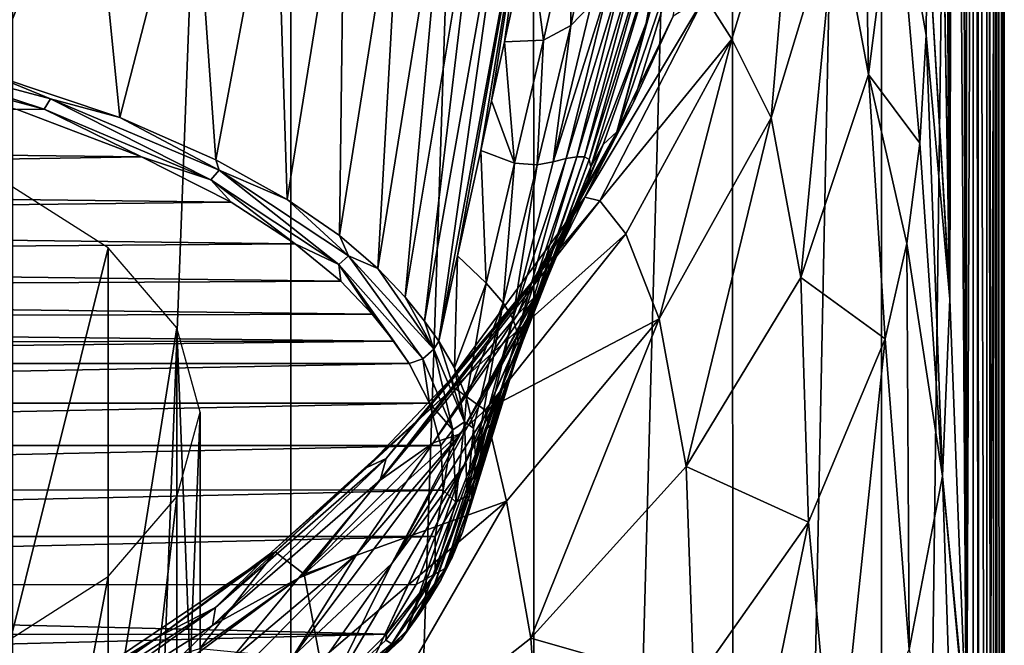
# Model space of a CAD drawing. Header units: millimetres. Extents: x -26 to 26, y -375 to 150.
# Tile 10 of 28: x 9 to 24, y 60 to 69. Entities that reach past the tile are written whole.
import ezdxf

# ---------------------------------------------------------------- set-up
doc = ezdxf.new("R2010")
doc.units = ezdxf.units.MM
doc.header["$LTSCALE"] = 70.256914
for name, color, linetype in [('22', 7, 'CONTINUOUS'), ('24', 7, 'CONTINUOUS'), ('26', 7, 'CONTINUOUS'), ('27', 7, 'CONTINUOUS'), ('28', 7, 'CONTINUOUS'), ('31', 7, 'CONTINUOUS'), ('32', 7, 'CONTINUOUS'), ('33', 7, 'CONTINUOUS'), ('39', 7, 'CONTINUOUS'), ('44', 7, 'CONTINUOUS'), ('45', 7, 'CONTINUOUS'), ('46', 7, 'CONTINUOUS'), ('84', 7, 'CONTINUOUS'), ('85', 7, 'CONTINUOUS')]:
    doc.layers.add(name, color=color, linetype=linetype)

msp = doc.modelspace()

# ---------------------------------------------------------------- linework, layer by layer
at = {"layer": '22', "color": 7, "linetype": 'CONTINUOUS', "true_color": 0xa2afbf}
for points in [[(9.266, 67.962, 115.322), (-10.523, 67.51, 114.399), (11.126, 67.256, 113.88), (9.266, 67.962, 115.322)], [(-10.523, 67.51, 114.399), (-11.912, 66.879, 113.111), (11.126, 67.256, 113.88), (-10.523, 67.51, 114.399)], [(11.126, 67.256, 113.88), (-11.912, 66.879, 113.111), (12.464, 66.578, 112.496), (11.126, 67.256, 113.88)], [(-11.912, 66.879, 113.111), (-12.939, 66.288, 111.903), (12.464, 66.578, 112.496), (-11.912, 66.879, 113.111)], [(12.464, 66.578, 112.496), (-12.939, 66.288, 111.903), (13.418, 65.958, 111.231), (12.464, 66.578, 112.496)], [(-12.939, 66.288, 111.903), (-13.693, 65.747, 110.8), (13.418, 65.958, 111.231), (-12.939, 66.288, 111.903)], [(13.418, 65.958, 111.231), (-13.693, 65.747, 110.8), (14.096, 65.399, 110.089), (13.418, 65.958, 111.231)], [(-13.693, 65.747, 110.8), (-14.242, 65.258, 109.8), (14.096, 65.399, 110.089), (-13.693, 65.747, 110.8)], [(14.096, 65.399, 110.089), (-14.242, 65.258, 109.8), (14.566, 64.91, 109.091), (14.096, 65.399, 110.089)], [(-14.242, 65.258, 109.8), (-14.633, 64.83, 108.927), (14.566, 64.91, 109.091), (-14.242, 65.258, 109.8)], [(-14.633, 64.83, 108.927), (-14.912, 64.471, 108.193), (14.888, 64.504, 108.26), (-14.633, 64.83, 108.927)], [(14.566, 64.91, 109.091), (-14.633, 64.83, 108.927), (14.888, 64.504, 108.26), (14.566, 64.91, 109.091)], [(-15.116, 64.173, 107.586), (15.116, 64.173, 107.586), (14.888, 64.504, 108.26), (-15.116, 64.173, 107.586)], [(-14.912, 64.471, 108.193), (-15.116, 64.173, 107.586), (14.888, 64.504, 108.26), (-14.912, 64.471, 108.193)], [(15.424, 63.578, 106.37), (15.116, 64.173, 107.586), (-15.424, 63.579, 106.372), (15.424, 63.578, 106.37)], [(-15.424, 63.579, 106.372), (15.116, 64.173, 107.586), (-15.116, 64.173, 107.586), (-15.424, 63.579, 106.372)], [(-15.592, 62.95, 105.088), (15.424, 63.578, 106.37), (-15.424, 63.579, 106.372), (-15.592, 62.95, 105.088)], [(15.592, 62.949, 105.086), (15.424, 63.578, 106.37), (-15.592, 62.95, 105.088), (15.592, 62.949, 105.086)], [(-15.625, 62.284, 103.728), (15.592, 62.949, 105.086), (-15.592, 62.95, 105.088), (-15.625, 62.284, 103.728)], [(15.625, 62.283, 103.726), (15.592, 62.949, 105.086), (-15.625, 62.284, 103.728), (15.625, 62.283, 103.726)], [(-15.507, 61.589, 102.308), (15.625, 62.283, 103.726), (-15.625, 62.284, 103.728), (-15.507, 61.589, 102.308)], [(15.507, 61.589, 102.307), (15.625, 62.283, 103.726), (-15.507, 61.589, 102.308), (15.507, 61.589, 102.307)], [(-15.223, 60.87, 100.84), (15.507, 61.589, 102.307), (-15.507, 61.589, 102.308), (-15.223, 60.87, 100.84)], [(15.225, 60.873, 100.845), (15.507, 61.589, 102.307), (-15.223, 60.87, 100.84), (15.225, 60.873, 100.845)], [(14.782, 60.133, 99.334), (15.225, 60.873, 100.845), (-15.223, 60.87, 100.84), (14.782, 60.133, 99.334)], [(-14.777, 60.126, 99.321), (14.782, 60.133, 99.334), (-15.223, 60.87, 100.84), (-14.777, 60.126, 99.321)], [(-14.105, 59.381, 97.799), (14.782, 60.133, 99.334), (-14.777, 60.126, 99.321), (-14.105, 59.381, 97.799)], [(13.537, 58.896, 96.809), (14.782, 60.133, 99.334), (-14.105, 59.381, 97.799), (13.537, 58.896, 96.809)]]:
    msp.add_3dface(points, dxfattribs=at)
at = {"layer": '24', "color": 7, "linetype": 'CONTINUOUS', "true_color": 0xa2afbf}
for points in [[(24, 0, -0.961), (24, 106.373, 15.887), (23.985, 105.399, 16.178), (24, 0, -0.961)], [(23.969, 104.283, 16.482), (23.98, 0, -0.377), (23.985, 105.399, 16.178), (23.969, 104.283, 16.482)], [(23.98, 0, -0.377), (23.99, 0, -0.669), (23.985, 105.399, 16.178), (23.98, 0, -0.377)], [(23.99, 0, -0.669), (24, 0, -0.961), (23.985, 105.399, 16.178), (23.99, 0, -0.669)], [(23.964, 104.189, 16.596), (23.899, 101.063, 17.964), (23.949, 13.678, 2.709), (23.964, 104.189, 16.596)], [(23.98, 0, -0.377), (23.964, 104.189, 16.596), (23.949, 13.678, 2.709), (23.98, 0, -0.377)], [(23.964, 104.189, 16.596), (23.98, 0, -0.377), (23.969, 104.283, 16.482), (23.964, 104.189, 16.596)], [(23.899, 101.063, 17.964), (23.867, 99.767, 18.669), (23.88, 27.087, 6.788), (23.899, 101.063, 17.964)], [(23.949, 13.678, 2.709), (23.899, 101.063, 17.964), (23.88, 27.087, 6.788), (23.949, 13.678, 2.709)], [(23.867, 99.767, 18.669), (23.757, 96.227, 21.093), (23.818, 35.183, 9.784), (23.867, 99.767, 18.669)], [(23.88, 27.087, 6.788), (23.867, 99.767, 18.669), (23.818, 35.183, 9.784), (23.88, 27.087, 6.788)], [(23.757, 96.227, 21.093), (23.743, 95.865, 21.389), (23.818, 35.183, 9.784), (23.757, 96.227, 21.093)], [(23.743, 95.865, 21.389), (23.596, 92.556, 24.618), (23.738, 43.249, 13.194), (23.743, 95.865, 21.389)], [(23.818, 35.183, 9.784), (23.743, 95.865, 21.389), (23.738, 43.249, 13.194), (23.818, 35.183, 9.784)], [(23.596, 92.556, 24.618), (23.572, 92.113, 25.139), (23.615, 51.396, 17.618), (23.596, 92.556, 24.618)], [(23.738, 43.249, 13.194), (23.596, 92.556, 24.618), (23.619, 51.211, 17.499), (23.738, 43.249, 13.194)], [(23.619, 51.211, 17.499), (23.596, 92.556, 24.618), (23.615, 51.396, 17.618), (23.619, 51.211, 17.499)], [(23.572, 92.113, 25.139), (23.428, 89.883, 28.232), (23.439, 58.547, 23.022), (23.572, 92.113, 25.139)], [(23.615, 51.396, 17.618), (23.572, 92.113, 25.139), (23.439, 58.547, 23.022), (23.615, 51.396, 17.618)], [(23.428, 89.883, 28.232), (23.352, 88.942, 29.856), (23.432, 58.777, 23.224), (23.428, 89.883, 28.232)], [(23.439, 58.547, 23.022), (23.428, 89.883, 28.232), (23.432, 58.777, 23.224), (23.439, 58.547, 23.022)], [(23.352, 88.942, 29.856), (23.244, 87.859, 32.104), (23.432, 58.777, 23.224), (23.352, 88.942, 29.856)], [(23.244, 87.859, 32.104), (23.105, 86.821, 34.938), (23.187, 65.133, 29.736), (23.244, 87.859, 32.104)], [(23.432, 58.777, 23.224), (23.244, 87.859, 32.104), (23.187, 65.133, 29.736), (23.432, 58.777, 23.224)], [(23.105, 86.821, 34.938), (23.047, 86.49, 36.1), (23.181, 65.262, 29.89), (23.105, 86.821, 34.938)], [(23.187, 65.133, 29.736), (23.105, 86.821, 34.938), (23.181, 65.262, 29.89), (23.187, 65.133, 29.736)], [(23.047, 86.49, 36.1), (22.848, 85.75, 40.039), (23.181, 65.262, 29.89), (23.047, 86.49, 36.1)], [(22.848, 85.75, 40.039), (22.848, 85.503, 40), (23.181, 65.262, 29.89), (22.848, 85.75, 40.039)], [(22.848, 85.503, 40), (22.848, 70.782, 37.668), (23.181, 65.262, 29.89), (22.848, 85.503, 40)]]:
    msp.add_3dface(points, dxfattribs=at)
at = {"layer": '26', "color": 7, "linetype": 'CONTINUOUS', "true_color": 0xa2afbf}
for points in [[(20.886, 72.155, 66.807), (19.532, 69.65, 74.656), (19.933, 69.012, 67.59), (20.886, 72.155, 66.807)], [(17.962, 66.6, 74.766), (19.532, 69.65, 74.656), (17.742, 66.656, 81.482), (17.962, 66.6, 74.766)], [(17.742, 66.656, 81.482), (19.532, 69.65, 74.656), (19.056, 69.356, 81.909), (17.742, 66.656, 81.482)], [(19.532, 69.65, 74.656), (17.962, 66.6, 74.766), (19.933, 69.012, 67.59), (19.532, 69.65, 74.656)], [(19.933, 69.012, 67.59), (17.962, 66.6, 74.766), (18.354, 66.105, 68.25), (19.933, 69.012, 67.59)], [(15.757, 63.955, 81.054), (17.962, 66.6, 74.766), (17.742, 66.656, 81.482), (15.757, 63.955, 81.054)], [(15.787, 63.811, 74.839), (17.962, 66.6, 74.766), (15.757, 63.955, 81.054), (15.787, 63.811, 74.839)], [(17.962, 66.6, 74.766), (15.787, 63.811, 74.839), (18.354, 66.105, 68.25), (17.962, 66.6, 74.766)], [(18.354, 66.105, 68.25), (15.787, 63.811, 74.839), (16.252, 63.474, 68.796), (18.354, 66.105, 68.25)], [(14.485, 62.618, 80.842), (15.787, 63.811, 74.839), (15.757, 63.955, 81.054), (14.485, 62.618, 80.842)], [(13.12, 61.36, 74.882), (15.787, 63.811, 74.839), (13.019, 61.317, 80.636), (13.12, 61.36, 74.882)], [(13.019, 61.317, 80.636), (15.787, 63.811, 74.839), (14.485, 62.618, 80.842), (13.019, 61.317, 80.636)], [(15.787, 63.811, 74.839), (13.12, 61.36, 74.882), (13.551, 61.029, 69.255), (15.787, 63.811, 74.839)], [(16.252, 63.474, 68.796), (15.787, 63.811, 74.839), (13.551, 61.029, 69.255), (16.252, 63.474, 68.796)], [(13.12, 61.36, 74.882), (10.084, 59.322, 74.904), (11.992, 59.917, 69.447), (13.12, 61.36, 74.882)], [(10.084, 59.322, 74.904), (13.12, 61.36, 74.882), (11.394, 60.102, 80.444), (10.084, 59.322, 74.904)], [(11.394, 60.102, 80.444), (13.12, 61.36, 74.882), (13.019, 61.317, 80.636), (11.394, 60.102, 80.444)], [(13.551, 61.029, 69.255), (13.12, 61.36, 74.882), (11.992, 59.917, 69.447), (13.551, 61.029, 69.255)], [(9.701, 59.045, 80.276), (10.084, 59.322, 74.904), (11.394, 60.102, 80.444), (9.701, 59.045, 80.276)]]:
    msp.add_3dface(points, dxfattribs=at)
at = {"layer": '27', "color": 7, "linetype": 'CONTINUOUS', "true_color": 0xa2afbf}
for points in [[(21.496, 71.053, 58.454), (21.972, 68.485, 50.71), (21.871, 74.418, 56.851), (21.496, 71.053, 58.454)], [(21.972, 68.485, 50.71), (22.377, 71.655, 48.408), (21.871, 74.418, 56.851), (21.972, 68.485, 50.71)], [(20.886, 72.155, 66.807), (19.933, 69.012, 67.59), (20.523, 67.838, 59.892), (20.886, 72.155, 66.807)], [(20.886, 72.155, 66.807), (20.523, 67.838, 59.892), (21.496, 71.053, 58.454), (20.886, 72.155, 66.807)], [(22.377, 71.655, 48.408), (21.972, 68.485, 50.71), (22.74, 67.459, 41.138), (22.377, 71.655, 48.408)], [(22.848, 70.782, 37.668), (22.377, 71.655, 48.408), (22.833, 69.073, 39.484), (22.848, 70.782, 37.668)], [(22.833, 69.073, 39.484), (22.377, 71.655, 48.408), (22.74, 67.459, 41.138), (22.833, 69.073, 39.484)], [(20.523, 67.838, 59.892), (20.961, 65.457, 52.78), (21.496, 71.053, 58.454), (20.523, 67.838, 59.892)], [(20.961, 65.457, 52.78), (21.972, 68.485, 50.71), (21.496, 71.053, 58.454), (20.961, 65.457, 52.78)], [(19.933, 69.012, 67.59), (18.354, 66.105, 68.25), (18.851, 64.836, 61.155), (19.933, 69.012, 67.59)], [(19.933, 69.012, 67.59), (18.851, 64.836, 61.155), (20.523, 67.838, 59.892), (19.933, 69.012, 67.59)], [(21.972, 68.485, 50.71), (20.961, 65.457, 52.78), (22.224, 64.538, 43.988), (21.972, 68.485, 50.71)], [(22.74, 67.459, 41.138), (21.972, 68.485, 50.71), (22.546, 65.963, 42.62), (22.74, 67.459, 41.138)], [(22.546, 65.963, 42.62), (21.972, 68.485, 50.71), (22.224, 64.538, 43.988), (22.546, 65.963, 42.62)], [(18.851, 64.836, 61.155), (19.252, 62.632, 54.6), (20.523, 67.838, 59.892), (18.851, 64.836, 61.155)], [(19.252, 62.632, 54.6), (20.961, 65.457, 52.78), (20.523, 67.838, 59.892), (19.252, 62.632, 54.6)], [(18.354, 66.105, 68.25), (16.252, 63.474, 68.796), (18.851, 64.836, 61.155), (18.354, 66.105, 68.25)], [(20.961, 65.457, 52.78), (19.252, 62.632, 54.6), (21.08, 61.801, 46.499), (20.961, 65.457, 52.78)], [(22.224, 64.538, 43.988), (20.961, 65.457, 52.78), (21.08, 61.801, 46.499), (22.224, 64.538, 43.988)], [(16.252, 63.474, 68.796), (16.572, 62.117, 62.235), (18.851, 64.836, 61.155), (16.252, 63.474, 68.796)], [(16.572, 62.117, 62.235), (16.934, 60.072, 56.157), (18.851, 64.836, 61.155), (16.572, 62.117, 62.235)], [(16.934, 60.072, 56.157), (19.252, 62.632, 54.6), (18.851, 64.836, 61.155), (16.934, 60.072, 56.157)], [(16.252, 63.474, 68.796), (13.551, 61.029, 69.255), (16.572, 62.117, 62.235), (16.252, 63.474, 68.796)], [(19.252, 62.632, 54.6), (16.934, 60.072, 56.157), (19.366, 59.374, 48.6), (19.252, 62.632, 54.6)], [(21.08, 61.801, 46.499), (19.252, 62.632, 54.6), (19.366, 59.374, 48.6), (21.08, 61.801, 46.499)], [(13.551, 61.029, 69.255), (13.79, 59.746, 63.125), (16.572, 62.117, 62.235), (13.551, 61.029, 69.255)], [(13.79, 59.746, 63.125), (14.105, 57.843, 57.436), (16.572, 62.117, 62.235), (13.79, 59.746, 63.125)], [(14.105, 57.843, 57.436), (16.934, 60.072, 56.157), (16.572, 62.117, 62.235), (14.105, 57.843, 57.436)], [(13.551, 61.029, 69.255), (11.992, 59.917, 69.447), (13.79, 59.746, 63.125), (13.551, 61.029, 69.255)], [(16.934, 60.072, 56.157), (14.105, 57.843, 57.436), (17.134, 57.182, 50.394), (16.934, 60.072, 56.157)], [(19.366, 59.374, 48.6), (16.934, 60.072, 56.157), (17.134, 57.182, 50.394), (19.366, 59.374, 48.6)]]:
    msp.add_3dface(points, dxfattribs=at)
at = {"layer": '28', "color": 7, "linetype": 'CONTINUOUS', "true_color": 0xa2afbf}
for points in [[(23.187, 65.133, 29.736), (22.848, 70.782, 37.668), (22.833, 69.073, 39.484), (23.187, 65.133, 29.736)], [(22.848, 70.782, 37.668), (23.187, 65.133, 29.736), (23.181, 65.262, 29.89), (22.848, 70.782, 37.668)], [(22.833, 69.073, 39.484), (22.74, 67.459, 41.138), (23.078, 62.489, 33.183), (22.833, 69.073, 39.484)], [(23.187, 65.133, 29.736), (22.833, 69.073, 39.484), (23.078, 62.489, 33.183), (23.187, 65.133, 29.736)], [(22.74, 67.459, 41.138), (22.546, 65.963, 42.62), (23.078, 62.489, 33.183), (22.74, 67.459, 41.138)], [(22.546, 65.963, 42.62), (22.224, 64.538, 43.988), (22.58, 59.903, 36.365), (22.546, 65.963, 42.62)], [(22.546, 65.963, 42.62), (22.58, 59.903, 36.365), (23.078, 62.489, 33.183), (22.546, 65.963, 42.62)], [(23.432, 58.777, 23.224), (23.187, 65.133, 29.736), (23.078, 62.489, 33.183), (23.432, 58.777, 23.224)], [(22.224, 64.538, 43.988), (21.08, 61.801, 46.499), (21.477, 57.423, 39.249), (22.224, 64.538, 43.988)], [(22.224, 64.538, 43.988), (21.477, 57.423, 39.249), (22.58, 59.903, 36.365), (22.224, 64.538, 43.988)], [(22.58, 59.903, 36.365), (23.281, 56.206, 26.619), (23.078, 62.489, 33.183), (22.58, 59.903, 36.365)], [(23.439, 58.547, 23.022), (23.432, 58.777, 23.224), (23.078, 62.489, 33.183), (23.439, 58.547, 23.022)], [(23.281, 56.206, 26.619), (23.439, 58.547, 23.022), (23.078, 62.489, 33.183), (23.281, 56.206, 26.619)], [(21.08, 61.801, 46.499), (19.366, 59.374, 48.6), (19.698, 55.102, 41.804), (21.08, 61.801, 46.499)], [(21.08, 61.801, 46.499), (19.698, 55.102, 41.804), (21.477, 57.423, 39.249), (21.08, 61.801, 46.499)]]:
    msp.add_3dface(points, dxfattribs=at)
at = {"layer": '31', "color": 7, "linetype": 'CONTINUOUS', "true_color": 0xa2afbf}
for points in [[(9.201, 109.84, -6.001), (13.354, 109.491, -3.803), (9.208, 0, -23.395), (9.201, 109.84, -6.001)], [(13.354, 109.491, -3.803), (13.353, 0, -21.145), (9.208, 0, -23.395), (13.354, 109.491, -3.803)], [(13.354, 109.491, -3.803), (16.971, 109.028, -0.875), (13.353, 0, -21.145), (13.354, 109.491, -3.803)], [(16.971, 109.028, -0.875), (16.989, 0, -18.124), (13.353, 0, -21.145), (16.971, 109.028, -0.875)], [(16.971, 109.028, -0.875), (19.936, 108.462, 2.698), (16.989, 0, -18.124), (16.971, 109.028, -0.875)], [(19.936, 108.462, 2.698), (19.964, 0, -14.437), (16.989, 0, -18.124), (19.936, 108.462, 2.698)], [(19.936, 108.462, 2.698), (22.161, 107.812, 6.799), (19.964, 0, -14.437), (19.936, 108.462, 2.698)], [(22.161, 107.812, 6.799), (22.174, 0, -10.246), (19.964, 0, -14.437), (22.161, 107.812, 6.799)], [(22.161, 107.812, 6.799), (23.536, 107.108, 11.247), (22.174, 0, -10.246), (22.161, 107.812, 6.799)], [(23.536, 107.108, 11.247), (23.54, 0, -5.695), (22.174, 0, -10.246), (23.536, 107.108, 11.247)], [(23.536, 107.108, 11.247), (24, 106.373, 15.887), (23.54, 0, -5.695), (23.536, 107.108, 11.247)], [(24, 106.373, 15.887), (24, 0, -0.961), (23.54, 0, -5.695), (24, 106.373, 15.887)]]:
    msp.add_3dface(points, dxfattribs=at)
at = {"layer": '32', "color": 7, "linetype": 'CONTINUOUS', "true_color": 0xa2afbf}
for points in [[(18.976, 70.367, 88.851), (18.217, 67.628, 87.858), (19.372, 71.006, 85.632), (18.976, 70.367, 88.851)], [(19.372, 71.006, 85.632), (18.217, 67.628, 87.858), (18.466, 68.066, 84.839), (19.372, 71.006, 85.632)], [(19.056, 69.356, 81.909), (19.372, 71.006, 85.632), (18.466, 68.066, 84.839), (19.056, 69.356, 81.909)], [(18.976, 70.367, 88.851), (18.654, 69.248, 89.692), (18.217, 67.628, 87.858), (18.976, 70.367, 88.851)], [(17.742, 66.656, 81.482), (19.056, 69.356, 81.909), (18.466, 68.066, 84.839), (17.742, 66.656, 81.482)], [(18.654, 69.248, 89.692), (18.011, 67.442, 91.152), (18.217, 67.628, 87.858), (18.654, 69.248, 89.692)], [(18.217, 67.628, 87.858), (16.738, 64.909, 86.801), (18.466, 68.066, 84.839), (18.217, 67.628, 87.858)], [(18.466, 68.066, 84.839), (16.738, 64.909, 86.801), (16.893, 65.288, 84.09), (18.466, 68.066, 84.839)], [(17.742, 66.656, 81.482), (18.466, 68.066, 84.839), (16.893, 65.288, 84.09), (17.742, 66.656, 81.482)], [(18.217, 67.628, 87.858), (17.041, 65.221, 89.968), (16.738, 64.909, 86.801), (18.217, 67.628, 87.858)], [(18.011, 67.442, 91.152), (17.041, 65.221, 89.968), (18.217, 67.628, 87.858), (18.011, 67.442, 91.152)], [(18.011, 67.442, 91.152), (17.776, 66.863, 91.649), (17.041, 65.221, 89.968), (18.011, 67.442, 91.152)], [(17.776, 66.863, 91.649), (17.203, 65.537, 92.846), (17.041, 65.221, 89.968), (17.776, 66.863, 91.649)], [(15.757, 63.955, 81.054), (17.742, 66.656, 81.482), (16.893, 65.288, 84.09), (15.757, 63.955, 81.054)], [(16.938, 64.944, 93.409), (15.884, 63.122, 91.992), (17.203, 65.537, 92.846), (16.938, 64.944, 93.409)], [(17.203, 65.537, 92.846), (15.884, 63.122, 91.992), (17.041, 65.221, 89.968), (17.203, 65.537, 92.846)], [(16.738, 64.909, 86.801), (14.685, 62.43, 85.83), (16.893, 65.288, 84.09), (16.738, 64.909, 86.801)], [(16.893, 65.288, 84.09), (14.685, 62.43, 85.83), (14.775, 62.753, 83.402), (16.893, 65.288, 84.09)], [(15.757, 63.955, 81.054), (16.893, 65.288, 84.09), (14.775, 62.753, 83.402), (15.757, 63.955, 81.054)], [(17.041, 65.221, 89.968), (15.884, 63.122, 91.992), (15.475, 62.987, 88.772), (17.041, 65.221, 89.968)], [(17.041, 65.221, 89.968), (15.475, 62.987, 88.772), (16.738, 64.909, 86.801), (17.041, 65.221, 89.968)], [(16.738, 64.909, 86.801), (15.475, 62.987, 88.772), (14.685, 62.43, 85.83), (16.738, 64.909, 86.801)], [(16.234, 63.36, 95.003), (14.859, 61.189, 94.134), (16.938, 64.944, 93.409), (16.234, 63.36, 95.003)], [(16.938, 64.944, 93.409), (14.859, 61.189, 94.134), (15.884, 63.122, 91.992), (16.938, 64.944, 93.409)], [(14.485, 62.618, 80.842), (15.757, 63.955, 81.054), (14.775, 62.753, 83.402), (14.485, 62.618, 80.842)], [(15.933, 62.648, 95.766), (14.859, 61.189, 94.134), (16.234, 63.36, 95.003), (15.933, 62.648, 95.766)], [(14.859, 61.189, 94.134), (13.394, 59.809, 92.631), (15.884, 63.122, 91.992), (14.859, 61.189, 94.134)], [(15.884, 63.122, 91.992), (13.394, 59.809, 92.631), (14.337, 61.327, 90.664), (15.884, 63.122, 91.992)], [(15.884, 63.122, 91.992), (14.337, 61.327, 90.664), (15.475, 62.987, 88.772), (15.884, 63.122, 91.992)], [(15.475, 62.987, 88.772), (14.337, 61.327, 90.664), (13.467, 60.97, 87.686), (15.475, 62.987, 88.772)], [(15.475, 62.987, 88.772), (13.467, 60.97, 87.686), (14.685, 62.43, 85.83), (15.475, 62.987, 88.772)], [(14.685, 62.43, 85.83), (12.182, 60.26, 84.968), (14.775, 62.753, 83.402), (14.685, 62.43, 85.83)], [(14.775, 62.753, 83.402), (12.182, 60.26, 84.968), (12.23, 60.531, 82.791), (14.775, 62.753, 83.402)], [(14.485, 62.618, 80.842), (14.775, 62.753, 83.402), (12.23, 60.531, 82.791), (14.485, 62.618, 80.842)], [(13.019, 61.317, 80.636), (14.485, 62.618, 80.842), (12.23, 60.531, 82.791), (13.019, 61.317, 80.636)], [(14.484, 59.541, 97.395), (13.739, 58.919, 96.173), (15.933, 62.648, 95.766), (14.484, 59.541, 97.395)], [(15.933, 62.648, 95.766), (13.739, 58.919, 96.173), (14.859, 61.189, 94.134), (15.933, 62.648, 95.766)], [(15.885, 62.53, 95.895), (14.484, 59.541, 97.395), (15.933, 62.648, 95.766), (15.885, 62.53, 95.895)], [(15.084, 60.186, 98.658), (14.484, 59.541, 97.395), (15.885, 62.53, 95.895), (15.084, 60.186, 98.658)], [(14.685, 62.43, 85.83), (13.467, 60.97, 87.686), (12.182, 60.26, 84.968), (14.685, 62.43, 85.83)], [(11.394, 60.102, 80.444), (13.019, 61.317, 80.636), (12.23, 60.531, 82.791), (11.394, 60.102, 80.444)], [(13.394, 59.809, 92.631), (11.614, 58.575, 91.289), (14.337, 61.327, 90.664), (13.394, 59.809, 92.631)], [(14.337, 61.327, 90.664), (11.614, 58.575, 91.289), (12.429, 59.717, 89.468), (14.337, 61.327, 90.664)], [(14.337, 61.327, 90.664), (12.429, 59.717, 89.468), (13.467, 60.97, 87.686), (14.337, 61.327, 90.664)], [(13.739, 58.919, 96.173), (12.846, 58.322, 95.002), (14.859, 61.189, 94.134), (13.739, 58.919, 96.173)], [(14.859, 61.189, 94.134), (12.846, 58.322, 95.002), (13.394, 59.809, 92.631), (14.859, 61.189, 94.134)], [(13.467, 60.97, 87.686), (12.429, 59.717, 89.468), (11.112, 59.219, 86.731), (13.467, 60.97, 87.686)], [(13.467, 60.97, 87.686), (11.112, 59.219, 86.731), (12.182, 60.26, 84.968), (13.467, 60.97, 87.686)], [(12.182, 60.26, 84.968), (9.346, 58.459, 84.234), (12.23, 60.531, 82.791), (12.182, 60.26, 84.968)], [(12.23, 60.531, 82.791), (9.346, 58.459, 84.234), (9.367, 58.686, 82.271), (12.23, 60.531, 82.791)], [(11.394, 60.102, 80.444), (12.23, 60.531, 82.791), (9.367, 58.686, 82.271), (11.394, 60.102, 80.444)], [(12.182, 60.26, 84.968), (11.112, 59.219, 86.731), (9.346, 58.459, 84.234), (12.182, 60.26, 84.968)], [(9.701, 59.045, 80.276), (11.394, 60.102, 80.444), (9.367, 58.686, 82.271), (9.701, 59.045, 80.276)]]:
    msp.add_3dface(points, dxfattribs=at)
at = {"layer": '33', "color": 7, "linetype": 'CONTINUOUS', "true_color": 0xa2afbf}
for points in [[(10.364, 72.22, 116.093), (8.435, 72.404, 117.056), (8.866, 68.49, 115.925), (10.364, 72.22, 116.093)], [(10.798, 67.844, 114.581), (10.364, 72.22, 116.093), (8.866, 68.49, 115.925), (10.798, 67.844, 114.581)], [(11.888, 72.073, 115.042), (10.364, 72.22, 116.093), (10.798, 67.844, 114.581), (11.888, 72.073, 115.042)], [(16.646, 72.153, 109.62), (16.21, 72.061, 110.341), (15.348, 64.801, 108.186), (16.646, 72.153, 109.62)], [(15.559, 64.504, 107.564), (16.646, 72.153, 109.62), (15.348, 64.801, 108.186), (15.559, 64.504, 107.564)], [(17, 72.259, 108.962), (16.646, 72.153, 109.62), (15.559, 64.504, 107.564), (17, 72.259, 108.962)], [(15.841, 65.78, 107.695), (17, 72.259, 108.962), (15.559, 64.504, 107.564), (15.841, 65.78, 107.695)], [(16.186, 67.352, 107.856), (17, 72.259, 108.962), (15.841, 65.78, 107.695), (16.186, 67.352, 107.856)], [(16.349, 68.092, 107.932), (17, 72.259, 108.962), (16.186, 67.352, 107.856), (16.349, 68.092, 107.932)], [(16.541, 68.97, 108.022), (17, 72.259, 108.962), (16.349, 68.092, 107.932), (16.541, 68.97, 108.022)], [(16.908, 70.647, 108.194), (17, 72.259, 108.962), (16.541, 68.97, 108.022), (16.908, 70.647, 108.194)], [(12.233, 67.213, 113.256), (11.888, 72.073, 115.042), (10.798, 67.844, 114.581), (12.233, 67.213, 113.256)], [(13.127, 71.979, 113.986), (11.888, 72.073, 115.042), (12.233, 67.213, 113.256), (13.127, 71.979, 113.986)], [(16.21, 72.061, 110.341), (15.679, 71.99, 111.119), (15.06, 65.162, 108.939), (16.21, 72.061, 110.341)], [(15.348, 64.801, 108.186), (16.21, 72.061, 110.341), (15.06, 65.162, 108.939), (15.348, 64.801, 108.186)], [(13.296, 66.621, 112.014), (13.127, 71.979, 113.986), (12.233, 67.213, 113.256), (13.296, 66.621, 112.014)], [(14.152, 71.938, 112.963), (13.127, 71.979, 113.986), (13.296, 66.621, 112.014), (14.152, 71.938, 112.963)], [(14.079, 66.08, 110.875), (14.152, 71.938, 112.963), (13.296, 66.621, 112.014), (14.079, 66.08, 110.875)], [(15.01, 71.946, 111.984), (14.152, 71.938, 112.963), (14.079, 66.08, 110.875), (15.01, 71.946, 111.984)], [(14.653, 65.59, 109.841), (15.01, 71.946, 111.984), (14.079, 66.08, 110.875), (14.653, 65.59, 109.841)], [(15.679, 71.99, 111.119), (15.01, 71.946, 111.984), (14.653, 65.59, 109.841), (15.679, 71.99, 111.119)], [(15.06, 65.162, 108.939), (15.679, 71.99, 111.119), (14.653, 65.59, 109.841), (15.06, 65.162, 108.939)]]:
    msp.add_3dface(points, dxfattribs=at)
at = {"layer": '39', "color": 7, "linetype": 'CONTINUOUS', "true_color": 0xa2afbf}
for points in [[(17.532, 69.215, 104.837), (17.833, 69.53, 103.091), (17.973, 71.329, 104.774), (17.532, 69.215, 104.837)], [(17.545, 70.877, 106.551), (17.532, 69.215, 104.837), (17.973, 71.329, 104.774), (17.545, 70.877, 106.551)], [(16.908, 70.647, 108.194), (17.123, 68.996, 106.467), (17.545, 70.877, 106.551), (16.908, 70.647, 108.194)], [(17.123, 68.996, 106.467), (17.532, 69.215, 104.837), (17.545, 70.877, 106.551), (17.123, 68.996, 106.467)], [(17.807, 67.214, 95.915), (17.829, 67.106, 93.785), (18.939, 70.773, 91.44), (17.807, 67.214, 95.915)], [(18.771, 70.651, 94.172), (17.807, 67.214, 95.915), (18.939, 70.773, 91.44), (18.771, 70.651, 94.172)], [(17.829, 67.106, 93.785), (18.654, 69.248, 89.692), (18.939, 70.773, 91.44), (17.829, 67.106, 93.785)], [(18.654, 69.248, 89.692), (18.976, 70.367, 88.851), (18.939, 70.773, 91.44), (18.654, 69.248, 89.692)], [(16.908, 70.647, 108.194), (16.541, 68.97, 108.022), (17.123, 68.996, 106.467), (16.908, 70.647, 108.194)], [(17.735, 67.257, 97.959), (17.807, 67.214, 95.915), (18.771, 70.651, 94.172), (17.735, 67.257, 97.959)], [(18.575, 70.433, 96.721), (17.735, 67.257, 97.959), (18.771, 70.651, 94.172), (18.575, 70.433, 96.721)], [(17.619, 67.257, 99.88), (17.735, 67.257, 97.959), (18.575, 70.433, 96.721), (17.619, 67.257, 99.88)], [(18.354, 70.159, 99.053), (17.619, 67.257, 99.88), (18.575, 70.433, 96.721), (18.354, 70.159, 99.053)], [(17.461, 67.229, 101.673), (17.619, 67.257, 99.88), (18.354, 70.159, 99.053), (17.461, 67.229, 101.673)], [(18.107, 69.852, 101.171), (17.461, 67.229, 101.673), (18.354, 70.159, 99.053), (18.107, 69.852, 101.171)], [(17.265, 67.183, 103.34), (17.461, 67.229, 101.673), (18.107, 69.852, 101.171), (17.265, 67.183, 103.34)], [(17.833, 69.53, 103.091), (17.265, 67.183, 103.34), (18.107, 69.852, 101.171), (17.833, 69.53, 103.091)], [(17.532, 69.215, 104.837), (17.265, 67.183, 103.34), (17.833, 69.53, 103.091), (17.532, 69.215, 104.837)], [(17.03, 67.135, 104.891), (17.265, 67.183, 103.34), (17.532, 69.215, 104.837), (17.03, 67.135, 104.891)], [(17.123, 68.996, 106.467), (17.03, 67.135, 104.891), (17.532, 69.215, 104.837), (17.123, 68.996, 106.467)], [(18.011, 67.442, 91.152), (18.654, 69.248, 89.692), (17.829, 67.106, 93.785), (18.011, 67.442, 91.152)], [(16.541, 68.97, 108.022), (16.349, 68.092, 107.932), (16.691, 67.162, 106.383), (16.541, 68.97, 108.022)], [(16.541, 68.97, 108.022), (16.691, 67.162, 106.383), (17.123, 68.996, 106.467), (16.541, 68.97, 108.022)], [(16.691, 67.162, 106.383), (17.03, 67.135, 104.891), (17.123, 68.996, 106.467), (16.691, 67.162, 106.383)], [(16.349, 68.092, 107.932), (16.186, 67.352, 107.856), (16.691, 67.162, 106.383), (16.349, 68.092, 107.932)], [(16.186, 67.352, 107.856), (15.841, 65.78, 107.695), (16.265, 65.37, 106.296), (16.186, 67.352, 107.856)], [(16.186, 67.352, 107.856), (16.265, 65.37, 106.296), (16.691, 67.162, 106.383), (16.186, 67.352, 107.856)], [(17.776, 66.863, 91.649), (18.011, 67.442, 91.152), (17.829, 67.106, 93.785), (17.776, 66.863, 91.649)], [(16.265, 65.37, 106.296), (16.523, 65.077, 104.936), (16.691, 67.162, 106.383), (16.265, 65.37, 106.296)], [(16.691, 67.162, 106.383), (16.523, 65.077, 104.936), (17.03, 67.135, 104.891), (16.691, 67.162, 106.383)], [(16.695, 64.176, 99.349), (16.596, 63.941, 97.874), (17.807, 67.214, 95.915), (16.695, 64.176, 99.349)], [(17.807, 67.214, 95.915), (16.596, 63.941, 97.874), (17.829, 67.106, 93.785), (17.807, 67.214, 95.915)], [(16.664, 64.844, 103.588), (16.734, 64.621, 102.21), (17.461, 67.229, 101.673), (16.664, 64.844, 103.588)], [(17.265, 67.183, 103.34), (16.664, 64.844, 103.588), (17.461, 67.229, 101.673), (17.265, 67.183, 103.34)], [(17.03, 67.135, 104.891), (16.664, 64.844, 103.588), (17.265, 67.183, 103.34), (17.03, 67.135, 104.891)], [(16.743, 64.4, 100.796), (16.695, 64.176, 99.349), (17.735, 67.257, 97.959), (16.743, 64.4, 100.796)], [(17.735, 67.257, 97.959), (16.695, 64.176, 99.349), (17.807, 67.214, 95.915), (17.735, 67.257, 97.959)], [(16.734, 64.621, 102.21), (16.743, 64.4, 100.796), (17.619, 67.257, 99.88), (16.734, 64.621, 102.21)], [(17.461, 67.229, 101.673), (16.734, 64.621, 102.21), (17.619, 67.257, 99.88), (17.461, 67.229, 101.673)], [(17.619, 67.257, 99.88), (16.743, 64.4, 100.796), (17.735, 67.257, 97.959), (17.619, 67.257, 99.88)], [(16.448, 63.689, 96.398), (17.776, 66.863, 91.649), (17.829, 67.106, 93.785), (16.448, 63.689, 96.398)], [(16.596, 63.941, 97.874), (16.448, 63.689, 96.398), (17.829, 67.106, 93.785), (16.596, 63.941, 97.874)], [(16.523, 65.077, 104.936), (16.664, 64.844, 103.588), (17.03, 67.135, 104.891), (16.523, 65.077, 104.936)], [(16.234, 63.36, 95.003), (16.938, 64.944, 93.409), (17.776, 66.863, 91.649), (16.234, 63.36, 95.003)], [(16.234, 63.36, 95.003), (17.776, 66.863, 91.649), (16.448, 63.689, 96.398), (16.234, 63.36, 95.003)], [(16.938, 64.944, 93.409), (17.203, 65.537, 92.846), (17.776, 66.863, 91.649), (16.938, 64.944, 93.409)], [(15.841, 65.78, 107.695), (15.559, 64.504, 107.564), (15.794, 64.109, 106.726), (15.841, 65.78, 107.695)], [(16.265, 65.37, 106.296), (15.841, 65.78, 107.695), (15.794, 64.109, 106.726), (16.265, 65.37, 106.296)], [(15.976, 63.66, 105.78), (16.265, 65.37, 106.296), (15.794, 64.109, 106.726), (15.976, 63.66, 105.78)], [(16.523, 65.077, 104.936), (16.265, 65.37, 106.296), (15.976, 63.66, 105.78), (16.523, 65.077, 104.936)], [(16.078, 63.204, 104.812), (16.523, 65.077, 104.936), (15.976, 63.66, 105.78), (16.078, 63.204, 104.812)], [(16.106, 62.788, 103.936), (16.523, 65.077, 104.936), (16.078, 63.204, 104.812), (16.106, 62.788, 103.936)], [(16.664, 64.844, 103.588), (16.523, 65.077, 104.936), (16.106, 62.788, 103.936), (16.664, 64.844, 103.588)], [(16.734, 64.621, 102.21), (16.664, 64.844, 103.588), (16.086, 62.42, 103.168), (16.734, 64.621, 102.21)], [(16.086, 62.42, 103.168), (16.664, 64.844, 103.588), (16.106, 62.788, 103.936), (16.086, 62.42, 103.168)], [(16.743, 64.4, 100.796), (16.734, 64.621, 102.21), (16.034, 62.09, 102.483), (16.743, 64.4, 100.796)], [(16.034, 62.09, 102.483), (16.734, 64.621, 102.21), (16.086, 62.42, 103.168), (16.034, 62.09, 102.483)], [(16.695, 64.176, 99.349), (16.743, 64.4, 100.796), (15.912, 61.653, 101.585), (16.695, 64.176, 99.349)], [(15.912, 61.653, 101.585), (16.743, 64.4, 100.796), (16.034, 62.09, 102.483), (15.912, 61.653, 101.585)], [(16.596, 63.941, 97.874), (16.695, 64.176, 99.349), (15.595, 60.946, 100.157), (16.596, 63.941, 97.874)], [(15.595, 60.946, 100.157), (16.695, 64.176, 99.349), (15.761, 61.275, 100.817), (15.595, 60.946, 100.157)], [(15.761, 61.275, 100.817), (16.695, 64.176, 99.349), (15.912, 61.653, 101.585), (15.761, 61.275, 100.817)], [(16.448, 63.689, 96.398), (16.596, 63.941, 97.874), (15.424, 60.659, 99.586), (16.448, 63.689, 96.398)], [(15.424, 60.659, 99.586), (16.596, 63.941, 97.874), (15.595, 60.946, 100.157), (15.424, 60.659, 99.586)], [(15.084, 60.186, 98.658), (15.885, 62.53, 95.895), (16.448, 63.689, 96.398), (15.084, 60.186, 98.658)], [(15.084, 60.186, 98.658), (16.448, 63.689, 96.398), (15.253, 60.407, 99.091), (15.084, 60.186, 98.658)], [(15.253, 60.407, 99.091), (16.448, 63.689, 96.398), (15.424, 60.659, 99.586), (15.253, 60.407, 99.091)], [(15.885, 62.53, 95.895), (15.933, 62.648, 95.766), (16.448, 63.689, 96.398), (15.885, 62.53, 95.895)], [(15.933, 62.648, 95.766), (16.234, 63.36, 95.003), (16.448, 63.689, 96.398), (15.933, 62.648, 95.766)]]:
    msp.add_3dface(points, dxfattribs=at)
at = {"layer": '44', "color": 7, "linetype": 'CONTINUOUS', "true_color": 0xa2afbf}
for points in [[(6.779, 68.915, 116.938), (6.711, 68.754, 116.853), (9.669, 67.967, 115.248), (6.779, 68.915, 116.938)], [(9.768, 68.121, 115.316), (8.866, 68.49, 115.925), (6.779, 68.915, 116.938), (9.768, 68.121, 115.316)], [(9.768, 68.121, 115.316), (6.779, 68.915, 116.938), (9.669, 67.967, 115.248), (9.768, 68.121, 115.316)], [(6.711, 68.754, 116.853), (9.266, 67.962, 115.322), (9.669, 67.967, 115.248), (6.711, 68.754, 116.853)], [(10.798, 67.844, 114.581), (8.866, 68.49, 115.925), (9.768, 68.121, 115.316), (10.798, 67.844, 114.581)], [(9.768, 68.121, 115.316), (9.669, 67.967, 115.248), (12.159, 66.914, 113.097), (9.768, 68.121, 115.316)], [(12.283, 67.056, 113.143), (10.798, 67.844, 114.581), (9.768, 68.121, 115.316), (12.283, 67.056, 113.143)], [(12.283, 67.056, 113.143), (9.768, 68.121, 115.316), (12.159, 66.914, 113.097), (12.283, 67.056, 113.143)], [(9.266, 67.962, 115.322), (11.126, 67.256, 113.88), (9.669, 67.967, 115.248), (9.266, 67.962, 115.322)], [(9.669, 67.967, 115.248), (11.126, 67.256, 113.88), (12.159, 66.914, 113.097), (9.669, 67.967, 115.248)], [(12.233, 67.213, 113.256), (10.798, 67.844, 114.581), (12.283, 67.056, 113.143), (12.233, 67.213, 113.256)], [(11.126, 67.256, 113.88), (12.464, 66.578, 112.496), (12.159, 66.914, 113.097), (11.126, 67.256, 113.88)], [(13.296, 66.621, 112.014), (12.233, 67.213, 113.256), (12.283, 67.056, 113.143), (13.296, 66.621, 112.014)], [(12.283, 67.056, 113.143), (12.159, 66.914, 113.097), (14.068, 65.648, 110.512), (12.283, 67.056, 113.143)], [(14.212, 65.778, 110.531), (13.296, 66.621, 112.014), (12.283, 67.056, 113.143), (14.212, 65.778, 110.531)], [(14.212, 65.778, 110.531), (12.283, 67.056, 113.143), (14.068, 65.648, 110.512), (14.212, 65.778, 110.531)], [(12.464, 66.578, 112.496), (13.418, 65.958, 111.231), (12.159, 66.914, 113.097), (12.464, 66.578, 112.496)], [(12.159, 66.914, 113.097), (13.418, 65.958, 111.231), (14.068, 65.648, 110.512), (12.159, 66.914, 113.097)], [(14.079, 66.08, 110.875), (13.296, 66.621, 112.014), (14.212, 65.778, 110.531), (14.079, 66.08, 110.875)], [(14.653, 65.59, 109.841), (14.079, 66.08, 110.875), (14.212, 65.778, 110.531), (14.653, 65.59, 109.841)], [(13.418, 65.958, 111.231), (14.096, 65.399, 110.089), (14.068, 65.648, 110.512), (13.418, 65.958, 111.231)], [(14.212, 65.778, 110.531), (14.068, 65.648, 110.512), (15.321, 64.242, 107.617), (14.212, 65.778, 110.531)], [(15.487, 64.383, 107.601), (14.653, 65.59, 109.841), (14.212, 65.778, 110.531), (15.487, 64.383, 107.601)], [(15.487, 64.383, 107.601), (14.212, 65.778, 110.531), (15.321, 64.242, 107.617), (15.487, 64.383, 107.601)], [(14.888, 64.504, 108.26), (15.116, 64.173, 107.586), (14.068, 65.648, 110.512), (14.888, 64.504, 108.26)], [(14.068, 65.648, 110.512), (15.116, 64.173, 107.586), (15.321, 64.242, 107.617), (14.068, 65.648, 110.512)], [(14.096, 65.399, 110.089), (14.566, 64.91, 109.091), (14.068, 65.648, 110.512), (14.096, 65.399, 110.089)], [(14.566, 64.91, 109.091), (14.888, 64.504, 108.26), (14.068, 65.648, 110.512), (14.566, 64.91, 109.091)], [(15.06, 65.162, 108.939), (14.653, 65.59, 109.841), (15.487, 64.383, 107.601), (15.06, 65.162, 108.939)], [(15.348, 64.801, 108.186), (15.06, 65.162, 108.939), (15.487, 64.383, 107.601), (15.348, 64.801, 108.186)], [(15.559, 64.504, 107.564), (15.348, 64.801, 108.186), (15.487, 64.383, 107.601), (15.559, 64.504, 107.564)]]:
    msp.add_3dface(points, dxfattribs=at)
at = {"layer": '45', "color": 7, "linetype": 'CONTINUOUS', "true_color": 0xa2afbf}
for points in [[(15.487, 64.383, 107.601), (15.321, 64.242, 107.617), (15.772, 63.181, 105.451), (15.487, 64.383, 107.601)], [(15.559, 64.504, 107.564), (15.487, 64.383, 107.601), (15.945, 63.3, 105.391), (15.559, 64.504, 107.564)], [(15.487, 64.383, 107.601), (15.772, 63.181, 105.451), (15.945, 63.3, 105.391), (15.487, 64.383, 107.601)], [(15.794, 64.109, 106.726), (15.559, 64.504, 107.564), (15.945, 63.3, 105.391), (15.794, 64.109, 106.726)], [(15.116, 64.173, 107.586), (15.424, 63.578, 106.37), (15.321, 64.242, 107.617), (15.116, 64.173, 107.586)], [(15.321, 64.242, 107.617), (15.424, 63.578, 106.37), (15.772, 63.181, 105.451), (15.321, 64.242, 107.617)], [(15.976, 63.66, 105.78), (15.794, 64.109, 106.726), (15.945, 63.3, 105.391), (15.976, 63.66, 105.78)], [(16.078, 63.204, 104.812), (15.976, 63.66, 105.78), (15.945, 63.3, 105.391), (16.078, 63.204, 104.812)], [(15.424, 63.578, 106.37), (15.592, 62.949, 105.086), (15.772, 63.181, 105.451), (15.424, 63.578, 106.37)], [(15.772, 63.181, 105.451), (15.813, 62.102, 103.248), (15.945, 63.3, 105.391), (15.772, 63.181, 105.451)], [(15.945, 63.3, 105.391), (15.813, 62.102, 103.248), (15.983, 62.203, 103.149), (15.945, 63.3, 105.391)], [(16.078, 63.204, 104.812), (15.945, 63.3, 105.391), (15.983, 62.203, 103.149), (16.078, 63.204, 104.812)], [(16.106, 62.788, 103.936), (16.078, 63.204, 104.812), (15.983, 62.203, 103.149), (16.106, 62.788, 103.936)], [(15.592, 62.949, 105.086), (15.625, 62.283, 103.726), (15.772, 63.181, 105.451), (15.592, 62.949, 105.086)], [(15.772, 63.181, 105.451), (15.625, 62.283, 103.726), (15.813, 62.102, 103.248), (15.772, 63.181, 105.451)], [(16.086, 62.42, 103.168), (16.106, 62.788, 103.936), (15.983, 62.203, 103.149), (16.086, 62.42, 103.168)], [(16.034, 62.09, 102.483), (16.086, 62.42, 103.168), (15.983, 62.203, 103.149), (16.034, 62.09, 102.483)], [(15.625, 62.283, 103.726), (15.507, 61.589, 102.307), (15.813, 62.102, 103.248), (15.625, 62.283, 103.726)], [(15.813, 62.102, 103.248), (15.507, 61.032, 101.063), (15.983, 62.203, 103.149), (15.813, 62.102, 103.248)], [(15.983, 62.203, 103.149), (15.507, 61.032, 101.063), (15.666, 61.115, 100.928), (15.983, 62.203, 103.149)], [(16.034, 62.09, 102.483), (15.983, 62.203, 103.149), (15.666, 61.115, 100.928), (16.034, 62.09, 102.483)], [(15.813, 62.102, 103.248), (15.507, 61.589, 102.307), (15.507, 61.032, 101.063), (15.813, 62.102, 103.248)], [(15.912, 61.653, 101.585), (16.034, 62.09, 102.483), (15.666, 61.115, 100.928), (15.912, 61.653, 101.585)], [(15.507, 61.589, 102.307), (15.225, 60.873, 100.845), (15.507, 61.032, 101.063), (15.507, 61.589, 102.307)], [(15.761, 61.275, 100.817), (15.912, 61.653, 101.585), (15.666, 61.115, 100.928), (15.761, 61.275, 100.817)], [(15.595, 60.946, 100.157), (15.761, 61.275, 100.817), (14.998, 60.051, 98.766), (15.595, 60.946, 100.157)], [(15.761, 61.275, 100.817), (15.666, 61.115, 100.928), (14.998, 60.051, 98.766), (15.761, 61.275, 100.817)], [(15.507, 61.032, 101.063), (14.782, 60.133, 99.334), (14.771, 60.041, 99.14), (15.507, 61.032, 101.063)], [(14.858, 59.988, 98.935), (15.507, 61.032, 101.063), (14.771, 60.041, 99.14), (14.858, 59.988, 98.935)], [(15.225, 60.873, 100.845), (14.782, 60.133, 99.334), (15.507, 61.032, 101.063), (15.225, 60.873, 100.845)], [(15.507, 61.032, 101.063), (14.858, 59.988, 98.935), (15.666, 61.115, 100.928), (15.507, 61.032, 101.063)], [(15.666, 61.115, 100.928), (14.858, 59.988, 98.935), (14.998, 60.051, 98.766), (15.666, 61.115, 100.928)], [(15.424, 60.659, 99.586), (15.595, 60.946, 100.157), (14.998, 60.051, 98.766), (15.424, 60.659, 99.586)], [(15.253, 60.407, 99.091), (15.424, 60.659, 99.586), (14.998, 60.051, 98.766), (15.253, 60.407, 99.091)], [(15.084, 60.186, 98.658), (15.253, 60.407, 99.091), (14.998, 60.051, 98.766), (15.084, 60.186, 98.658)]]:
    msp.add_3dface(points, dxfattribs=at)
at = {"layer": '46', "color": 7, "linetype": 'CONTINUOUS', "true_color": 0xa2afbf}
for points in [[(14.782, 60.133, 99.334), (13.537, 58.896, 96.809), (14.771, 60.041, 99.14), (14.782, 60.133, 99.334)], [(14.484, 59.541, 97.395), (15.084, 60.186, 98.658), (13.733, 58.868, 96.375), (14.484, 59.541, 97.395)], [(15.084, 60.186, 98.658), (14.998, 60.051, 98.766), (13.733, 58.868, 96.375), (15.084, 60.186, 98.658)], [(14.998, 60.051, 98.766), (14.858, 59.988, 98.935), (13.471, 58.71, 96.331), (14.998, 60.051, 98.766)], [(14.998, 60.051, 98.766), (13.471, 58.71, 96.331), (13.733, 58.868, 96.375), (14.998, 60.051, 98.766)], [(14.858, 59.988, 98.935), (13.537, 58.896, 96.809), (13.471, 58.71, 96.331), (14.858, 59.988, 98.935)], [(13.537, 58.896, 96.809), (14.858, 59.988, 98.935), (14.771, 60.041, 99.14), (13.537, 58.896, 96.809)]]:
    msp.add_3dface(points, dxfattribs=at)
at = {"layer": '84', "color": 7, "linetype": 'CONTINUOUS', "true_color": 0xa2afbf}
for points in [[(8.982, 66.943, 110.513), (8.98, 59.31, 114.253), (10.625, 65.896, 108.375), (8.982, 66.943, 110.513)], [(8.98, 59.31, 114.253), (10.624, 58.263, 112.115), (10.625, 65.896, 108.375), (8.98, 59.31, 114.253)], [(10.625, 65.896, 108.375), (10.624, 58.263, 112.115), (11.651, 64.706, 105.946), (10.625, 65.896, 108.375)], [(10.624, 58.263, 112.115), (11.651, 57.074, 109.686), (11.651, 64.706, 105.946), (10.624, 58.263, 112.115)], [(11.651, 57.074, 109.686), (12, 55.81, 107.105), (11.651, 64.706, 105.946), (11.651, 57.074, 109.686)], [(11.651, 64.706, 105.946), (12, 55.81, 107.105), (12, 63.443, 103.367), (11.651, 64.706, 105.946)]]:
    msp.add_3dface(points, dxfattribs=at)
at = {"layer": '85', "color": 7, "linetype": 'CONTINUOUS', "true_color": 0xa2afbf}
for points in [[(12, 55.81, 107.105), (11.651, 54.545, 104.523), (12, 63.443, 103.367), (12, 55.81, 107.105)], [(12, 63.443, 103.367), (11.651, 54.545, 104.523), (11.651, 62.18, 100.787), (12, 63.443, 103.367)], [(11.651, 54.545, 104.523), (10.624, 53.356, 102.094), (11.651, 62.18, 100.787), (11.651, 54.545, 104.523)], [(11.651, 62.18, 100.787), (10.624, 53.356, 102.094), (10.625, 60.991, 98.358), (11.651, 62.18, 100.787)], [(10.624, 53.356, 102.094), (8.979, 52.309, 99.956), (10.625, 60.991, 98.358), (10.624, 53.356, 102.094)], [(10.625, 60.991, 98.358), (8.979, 52.309, 99.956), (8.982, 59.944, 96.22), (10.625, 60.991, 98.358)]]:
    msp.add_3dface(points, dxfattribs=at)

doc.saveas('drawing.dxf')
